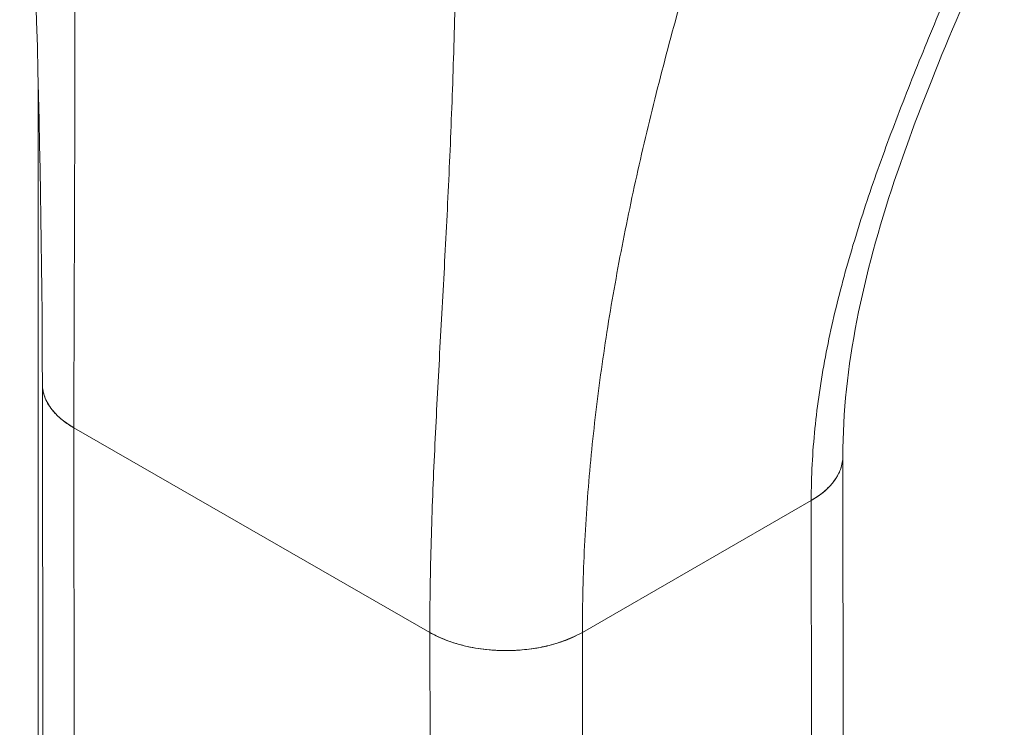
# Model space of a CAD drawing. Header units: inches. Extents: x 14 to 326, y 10 to 205.
# Tile 86 of 107: x 308.678 to 309.54, y 96.271 to 96.89. Entities that reach past the tile are written whole.
import ezdxf

# ---------------------------------------------------------------- set-up
doc = ezdxf.new("R2010")
doc.units = ezdxf.units.IN
doc.header["$LTSCALE"] = 20
doc.header["$MEASUREMENT"] = 0
doc.layers.add('Visible (ANSI)', color=7, linetype='Continuous', lineweight=5)
doc.layers.add('Visible Narrow (ANSI)', color=7, linetype='Continuous', lineweight=5)

msp = doc.modelspace()

# ---------------------------------------------------------------- linework, layer by layer
at = {"layer": 'Visible (ANSI)'}
for p, q in [((308.69812, 95.96523), (308.69745, 96.5713)), ((308.72512, 96.53293), (308.72579, 95.92686)), ((308.72513, 96.53293), (309.03692, 96.35384)), ((308.72721, 94.63857), (308.72513, 96.53293)), ((309.03692, 96.35384), (308.72513, 96.53293)), ((309.39933, 95.90178), (309.39866, 96.50756)), ((309.17055, 96.35394), (309.37099, 96.46937)), ((309.37099, 96.46937), (309.17055, 96.35394)), ((309.37099, 96.46937), (309.37307, 94.575)), ((309.37165, 95.86329), (309.37099, 96.46937)), ((309.37107, 96.46942), (309.37107, 96.46942)), ((309.37107, 96.46941), (309.37107, 96.46942)), ((309.03692, 96.35384), (309.03692, 96.35384)), ((309.03759, 95.74777), (309.03692, 96.35384)), ((309.17055, 96.35394), (309.17122, 95.74787)), ((309.17055, 96.35394), (309.17055, 96.35394)), ((309.0596, 96.34423), (309.0596, 96.34424)), ((309.08154, 96.33948), (309.08154, 96.33948))]:
    msp.add_line(p, q, dxfattribs=at)
for centre, major_axis, start_param, end_param in [((308.79194, 96.57141), (-0.09449, -0.0001), 6.283121, 7.067934), ((309.30417, 96.50774), (0.09449, 0.0001), 5.497172, 6.283331), ((309.10373, 96.39232), (0.09449, 0.0001), 3.926374, 5.497145)]:
    msp.add_ellipse(centre, major_axis=major_axis, ratio=0.575125, start_param=start_param, end_param=end_param, dxfattribs=at)
msp.add_open_spline([(308.69745, 96.57131), (308.69721, 96.78948), (308.68932, 97.02619), (308.67761, 97.26367)], degree=3, dxfattribs=at)
for points, knots in [([(308.72513, 96.53293), (308.7251, 96.55984), (308.72516, 96.58679), (308.72524, 96.61378), (308.72533, 96.64077), (308.72545, 96.6678), (308.72555, 96.69492), (308.72565, 96.72204), (308.72574, 96.74925), (308.72579, 96.77662), (308.72584, 96.80399), (308.72586, 96.83152), (308.72584, 96.85931), (308.72582, 96.88711), (308.72577, 96.91517), (308.72571, 96.94363), (308.72565, 96.97209), (308.72559, 97.00096), (308.72557, 97.03039), (308.72555, 97.05982), (308.72558, 97.08982), (308.72574, 97.12059), (308.72591, 97.15136), (308.72621, 97.1829), (308.72677, 97.21543)], [0, 0, 0, 0, 0.125, 0.125, 0.125, 0.25, 0.25, 0.25, 0.375, 0.375, 0.375, 0.5, 0.5, 0.5, 0.625, 0.625, 0.625, 0.75, 0.75, 0.75, 0.875, 0.875, 0.875, 1, 1, 1, 1]), ([(308.72677, 97.21543), (308.72621, 97.1829), (308.72591, 97.15136), (308.72574, 97.12059), (308.72558, 97.08982), (308.72555, 97.05982), (308.72557, 97.03039), (308.72559, 97.00096), (308.72565, 96.97209), (308.72571, 96.94363), (308.72577, 96.91517), (308.72582, 96.88711), (308.72584, 96.85931), (308.72586, 96.83152), (308.72584, 96.80399), (308.72579, 96.77662), (308.72574, 96.74925), (308.72565, 96.72204), (308.72555, 96.69492), (308.72545, 96.6678), (308.72533, 96.64077), (308.72524, 96.61378), (308.72516, 96.58679), (308.7251, 96.55984), (308.72513, 96.53293)], [0, 0, 0, 0, 0.125, 0.125, 0.125, 0.25, 0.25, 0.25, 0.375, 0.375, 0.375, 0.5, 0.5, 0.5, 0.625, 0.625, 0.625, 0.75, 0.75, 0.75, 0.875, 0.875, 0.875, 1, 1, 1, 1]), ([(309.03692, 96.35384), (309.03689, 96.38075), (309.03733, 96.40748), (309.03809, 96.43408), (309.03884, 96.46069), (309.0399, 96.48718), (309.04113, 96.51365), (309.04237, 96.54012), (309.04377, 96.56658), (309.04521, 96.59315), (309.04666, 96.61971), (309.04815, 96.6464), (309.0496, 96.67335), (309.05104, 96.70031), (309.05243, 96.72754), (309.0537, 96.75524), (309.05496, 96.78294), (309.05611, 96.81111), (309.05708, 96.83997), (309.05805, 96.86884), (309.05886, 96.89839), (309.05948, 96.9289), (309.06011, 96.9594), (309.06055, 96.99086), (309.06084, 97.02355)], [0, 0, 0, 0, 0.125, 0.125, 0.125, 0.25, 0.25, 0.25, 0.375, 0.375, 0.375, 0.5, 0.5, 0.5, 0.625, 0.625, 0.625, 0.75, 0.75, 0.75, 0.875, 0.875, 0.875, 1, 1, 1, 1]), ([(309.06084, 97.02355), (309.06055, 96.99086), (309.06011, 96.9594), (309.05948, 96.9289), (309.05886, 96.89839), (309.05805, 96.86884), (309.05708, 96.83997), (309.05611, 96.81111), (309.05496, 96.78294), (309.0537, 96.75524), (309.05243, 96.72754), (309.05104, 96.70031), (309.0496, 96.67335), (309.04815, 96.6464), (309.04666, 96.61971), (309.04521, 96.59315), (309.04377, 96.56658), (309.04237, 96.54012), (309.04113, 96.51365), (309.0399, 96.48718), (309.03884, 96.46069), (309.03809, 96.43408), (309.03733, 96.40748), (309.03689, 96.38075), (309.03692, 96.35384)], [0, 0, 0, 0, 0.125, 0.125, 0.125, 0.25, 0.25, 0.25, 0.375, 0.375, 0.375, 0.5, 0.5, 0.5, 0.625, 0.625, 0.625, 0.75, 0.75, 0.75, 0.875, 0.875, 0.875, 1, 1, 1, 1]), ([(309.54012, 96.98614), (309.50474, 96.90611), (309.47011, 96.82752), (309.41656, 96.66751), (309.39858, 96.5852), (309.39866, 96.50786)], [0, 0, 0, 0, 0.927491, 0.927491, 1.885784, 1.885784, 1.885784, 1.885784]), ([(309.37099, 96.46937), (309.37096, 96.4904), (309.3721, 96.51141), (309.37422, 96.53237), (309.37634, 96.55334), (309.37946, 96.57426), (309.38342, 96.59513), (309.38738, 96.616), (309.39217, 96.63683), (309.39766, 96.65765), (309.40316, 96.67846), (309.40934, 96.69925), (309.4161, 96.72008), (309.42285, 96.74091), (309.43016, 96.76178), (309.43792, 96.78275), (309.44568, 96.80372), (309.45389, 96.8248), (309.46244, 96.84608), (309.47099, 96.86736), (309.47988, 96.88885), (309.48903, 96.91067), (309.49818, 96.93248), (309.50759, 96.95462), (309.5172, 96.97724)], [0, 0, 0, 0, 0.125, 0.125, 0.125, 0.25, 0.25, 0.25, 0.375, 0.375, 0.375, 0.5, 0.5, 0.5, 0.625, 0.625, 0.625, 0.75, 0.75, 0.75, 0.875, 0.875, 0.875, 1, 1, 1, 1]), ([(309.5172, 96.97724), (309.50759, 96.95462), (309.49818, 96.93248), (309.48903, 96.91067), (309.47988, 96.88885), (309.47099, 96.86736), (309.46244, 96.84608), (309.45389, 96.8248), (309.44568, 96.80372), (309.43792, 96.78275), (309.43016, 96.76178), (309.42285, 96.74091), (309.4161, 96.72008), (309.40934, 96.69925), (309.40316, 96.67846), (309.39766, 96.65765), (309.39217, 96.63683), (309.38738, 96.616), (309.38342, 96.59513), (309.37946, 96.57426), (309.37634, 96.55334), (309.37422, 96.53237), (309.3721, 96.51141), (309.37096, 96.4904), (309.37099, 96.46937)], [0, 0, 0, 0, 0.125, 0.125, 0.125, 0.25, 0.25, 0.25, 0.375, 0.375, 0.375, 0.5, 0.5, 0.5, 0.625, 0.625, 0.625, 0.75, 0.75, 0.75, 0.875, 0.875, 0.875, 1, 1, 1, 1]), ([(309.17055, 96.35394), (309.17052, 96.37927), (309.17115, 96.40447), (309.17238, 96.42957), (309.1736, 96.45467), (309.17543, 96.47967), (309.1778, 96.50462), (309.18018, 96.52958), (309.1831, 96.55448), (309.18652, 96.5794), (309.18995, 96.60432), (309.19389, 96.62926), (309.1983, 96.65429), (309.20271, 96.67931), (309.20761, 96.70443), (309.21296, 96.72972), (309.21832, 96.75502), (309.22413, 96.78048), (309.23041, 96.80622), (309.23669, 96.83196), (309.24342, 96.85798), (309.25062, 96.88436), (309.25783, 96.91075), (309.2655, 96.93752), (309.27366, 96.96478)], [0, 0, 0, 0, 0.125, 0.125, 0.125, 0.25, 0.25, 0.25, 0.375, 0.375, 0.375, 0.5, 0.5, 0.5, 0.625, 0.625, 0.625, 0.75, 0.75, 0.75, 0.875, 0.875, 0.875, 1, 1, 1, 1]), ([(309.27366, 96.96478), (309.2655, 96.93752), (309.25783, 96.91075), (309.25062, 96.88436), (309.24342, 96.85798), (309.23669, 96.83196), (309.23041, 96.80622), (309.22413, 96.78048), (309.21832, 96.75502), (309.21296, 96.72972), (309.20761, 96.70443), (309.20271, 96.67931), (309.1983, 96.65429), (309.19389, 96.62926), (309.18995, 96.60432), (309.18652, 96.5794), (309.1831, 96.55448), (309.18018, 96.52958), (309.1778, 96.50462), (309.17543, 96.47967), (309.1736, 96.45467), (309.17238, 96.42957), (309.17115, 96.40447), (309.17052, 96.37927), (309.17055, 96.35394)], [0, 0, 0, 0, 0.125, 0.125, 0.125, 0.25, 0.25, 0.25, 0.375, 0.375, 0.375, 0.5, 0.5, 0.5, 0.625, 0.625, 0.625, 0.75, 0.75, 0.75, 0.875, 0.875, 0.875, 1, 1, 1, 1]), ([(308.72513, 96.53293), (308.7215, 96.53502), (308.71838, 96.53714), (308.71568, 96.53926), (308.71298, 96.54138), (308.7107, 96.5435), (308.70876, 96.54557), (308.70682, 96.54764), (308.70522, 96.54966), (308.70388, 96.55163), (308.70255, 96.5536), (308.70148, 96.55552), (308.70062, 96.55738), (308.69977, 96.55923), (308.69912, 96.56103), (308.69863, 96.56277), (308.69815, 96.56451), (308.69783, 96.56619), (308.69765, 96.56783), (308.69751, 96.56901), (308.69745, 96.57017), (308.69745, 96.57131)], [0, 0, 0, 0, 0.0666667, 0.0666667, 0.0666667, 0.1333333, 0.1333333, 0.1333333, 0.2, 0.2, 0.2, 0.2666667, 0.2666667, 0.2666667, 0.3333333, 0.3333333, 0.3333333, 0.4, 0.4, 0.4, 0.4479818, 0.4479818, 0.4479818, 0.4479818]), ([(309.39866, 96.50786), (309.39866, 96.5066), (309.39859, 96.50536), (309.39845, 96.50414), (309.39827, 96.50264), (309.39799, 96.50116), (309.3976, 96.4997), (309.39722, 96.49824), (309.39673, 96.49679), (309.39615, 96.49535), (309.39556, 96.49392), (309.39487, 96.49249), (309.39406, 96.49106), (309.39326, 96.48963), (309.39234, 96.4882), (309.3913, 96.48677), (309.39025, 96.48534), (309.38908, 96.48391), (309.38776, 96.48246), (309.38644, 96.48102), (309.38497, 96.47958), (309.38332, 96.47812), (309.38168, 96.47667), (309.37985, 96.4752), (309.37781, 96.47374), (309.37577, 96.47228), (309.37351, 96.47082), (309.37099, 96.46937)], [0.4491876, 0.4491876, 0.4491876, 0.4491876, 0.5, 0.5, 0.5, 0.5625, 0.5625, 0.5625, 0.625, 0.625, 0.625, 0.6875, 0.6875, 0.6875, 0.75, 0.75, 0.75, 0.8125, 0.8125, 0.8125, 0.875, 0.875, 0.875, 0.9375, 0.9375, 0.9375, 1, 1, 1, 1]), ([(309.17055, 96.35394), (309.16769, 96.3523), (309.16483, 96.35085), (309.16199, 96.34957), (309.15914, 96.34829), (309.15632, 96.34717), (309.15354, 96.34617), (309.15076, 96.34518), (309.14802, 96.34431), (309.14532, 96.34355), (309.14262, 96.34279), (309.13996, 96.34213), (309.13733, 96.34155), (309.1347, 96.34097), (309.1321, 96.34048), (309.12952, 96.34006), (309.12693, 96.33963), (309.12436, 96.33928), (309.12177, 96.33899), (309.11919, 96.3387), (309.1166, 96.33847), (309.11398, 96.3383), (309.11135, 96.33814), (309.10869, 96.33803), (309.10598, 96.33799), (309.10326, 96.33795), (309.10049, 96.33798), (309.09764, 96.33808), (309.09479, 96.33819), (309.09185, 96.33837), (309.08883, 96.33864), (309.0858, 96.33892), (309.08268, 96.33929), (309.07945, 96.33978), (309.07623, 96.34027), (309.07289, 96.34088), (309.06946, 96.34165), (309.06603, 96.34241), (309.06251, 96.34333), (309.05891, 96.34445), (309.05531, 96.34556), (309.05163, 96.34687), (309.04794, 96.34842), (309.04425, 96.34997), (309.04055, 96.35176), (309.03692, 96.35384)], [0, 0, 0, 0, 0.066667, 0.066667, 0.066667, 0.133333, 0.133333, 0.133333, 0.2, 0.2, 0.2, 0.266667, 0.266667, 0.266667, 0.333333, 0.333333, 0.333333, 0.4, 0.4, 0.4, 0.466667, 0.466667, 0.466667, 0.533333, 0.533333, 0.533333, 0.6, 0.6, 0.6, 0.666667, 0.666667, 0.666667, 0.733333, 0.733333, 0.733333, 0.8, 0.8, 0.8, 0.866667, 0.866667, 0.866667, 0.933333, 0.933333, 0.933333, 1, 1, 1, 1])]:
    msp.add_open_spline(points, degree=3, knots=knots, dxfattribs=at)
at = {"layer": 'Visible Narrow (ANSI)'}
msp.add_line((308.69391, 83.17896), (308.69391, 96.83384), dxfattribs=at)

doc.saveas('drawing.dxf')
